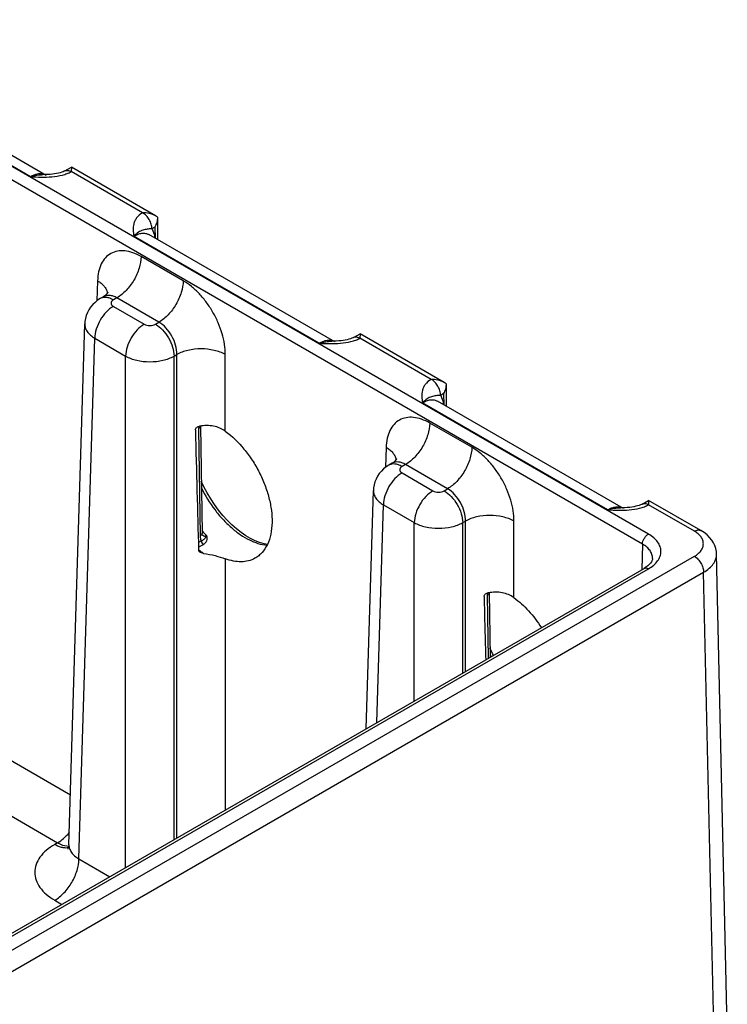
# Model space of a CAD drawing. Header units: inches. Extents: x 0 to 34, y 0 to 22.
# Tile 54 of 56: x 27 to 28.6, y 15 to 17.2. Entities that reach past the tile are written whole.
import ezdxf

# ---------------------------------------------------------------- set-up
doc = ezdxf.new("R2010")
doc.units = ezdxf.units.IN
doc.header["$LTSCALE"] = 1.87
doc.header["$MEASUREMENT"] = 0
doc.layers.get('0').update_dxf_attribs({"linetype": 'CONTINUOUS'})

msp = doc.modelspace()

# ---------------------------------------------------------------- linework, layer by layer
at = {"color": 7, "linetype": 'CONTINUOUS'}
for p, q in [((28.4656, 16.0655), (23.2343, 19.086)), ((28.4522, 16.0425), (23.2209, 19.063)), ((27.0938, 16.883), (26.6697, 17.1278)), ((27.0581, 16.8799), (26.6355, 17.1239)), ((27.1362, 16.8932), (27.151, 16.9015)), ((27.151, 16.9015), (27.1507, 16.8916)), ((27.3429, 16.7907), (27.151, 16.9015)), ((27.0866, 16.8847), (27.0866, 16.8847)), ((27.3131, 16.7977), (27.1507, 16.8915)), ((27.347, 16.7879), (27.3429, 16.7907)), ((27.347, 16.7879), (27.3474, 16.7366)), ((27.7157, 16.5003), (27.2931, 16.7442)), ((27.7515, 16.5033), (27.3273, 16.7481)), ((27.3415, 16.7653), (27.3347, 16.7612)), ((27.3415, 16.7653), (27.3417, 16.7398)), ((27.4058, 16.6428), (27.3099, 16.6981)), ((27.2107, 16.6428), (27.2093, 16.597)), ((27.2243, 16.6064), (27.2167, 16.602)), ((27.2548, 16.6037), (27.2467, 16.599)), ((27.3506, 16.5483), (27.2548, 16.6037)), ((27.2467, 16.5843), (27.3171, 16.5437)), ((27.1456, 15.3572), (27.1815, 16.5447)), ((27.3426, 16.5437), (27.3506, 16.5483)), ((27.7938, 16.5135), (27.8086, 16.5218)), ((27.8086, 16.5218), (27.8083, 16.5119)), ((28.0005, 16.411), (27.8086, 16.5218)), ((27.1684, 15.3251), (27.2043, 16.5117)), ((27.2043, 16.5117), (27.2747, 16.4711)), ((27.7442, 16.505), (27.7442, 16.505)), ((27.9707, 16.418), (27.8083, 16.5118)), ((27.385, 16.4711), (27.3914, 16.4748)), ((27.3914, 15.3725), (27.3914, 16.4748)), ((27.5017, 16.3001), (27.5017, 16.4748)), ((27.2747, 15.3051), (27.2747, 16.4711)), ((27.385, 15.3688), (27.385, 16.4711)), ((28.0046, 16.4082), (28.0005, 16.411)), ((28.0046, 16.4082), (28.005, 16.3569)), ((27.9991, 16.3856), (27.9924, 16.3816)), ((27.9991, 16.3856), (27.9993, 16.3602)), ((28.3733, 16.1206), (27.9507, 16.3645)), ((28.4091, 16.1236), (27.9849, 16.3685)), ((28.0634, 16.2631), (27.9675, 16.3184)), ((27.4411, 16.3108), (27.4408, 16.3054)), ((27.4408, 16.3054), (27.4445, 16.061)), ((27.4452, 16.3115), (27.4489, 16.0671)), ((27.8683, 16.2631), (27.8669, 16.2173)), ((27.8819, 16.2267), (27.8743, 16.2223)), ((27.9124, 16.224), (27.9043, 16.2193)), ((28.0082, 16.1687), (27.9124, 16.224)), ((27.9043, 16.2047), (27.9747, 16.164)), ((27.8226, 15.6215), (27.8391, 16.165)), ((28.0002, 16.164), (28.0082, 16.1687)), ((28.4514, 16.1338), (28.4662, 16.1421)), ((28.4662, 16.1421), (28.466, 16.1322)), ((28.5853, 16.0733), (28.4662, 16.1421)), ((27.8469, 15.6355), (27.8619, 16.132)), ((27.8619, 16.132), (27.9323, 16.0914)), ((28.4018, 16.1253), (28.4018, 16.1253)), ((28.5703, 16.0719), (28.466, 16.1321)), ((28.0426, 16.0914), (28.049, 16.0951)), ((28.049, 15.7522), (28.049, 16.0951)), ((28.1593, 15.9204), (28.1593, 16.0951)), ((27.9323, 15.6848), (27.9323, 16.0914)), ((28.0426, 15.7485), (28.0426, 16.0914)), ((27.4472, 16.0498), (27.4404, 16.0459)), ((27.4514, 16.0412), (27.4407, 16.0352)), ((28.4522, 16.0425), (28.4504, 15.9839)), ((26.2793, 14.6919), (28.5703, 16.0147)), ((27.5017, 16.009), (27.5017, 15.4361)), ((28.475, 16.01), (28.475, 16.01)), ((28.6208, 16.02), (28.6208, 16.02)), ((28.6453, 14.9332), (28.6208, 16.02)), ((26.3189, 14.7533), (28.4561, 15.9872)), ((26.3285, 14.7523), (28.4656, 15.9863)), ((26.3005, 14.6556), (28.5915, 15.9784)), ((28.6161, 14.8917), (28.5915, 15.9784)), ((28.0987, 15.9311), (28.0984, 15.9257)), ((28.0984, 15.9257), (28.1006, 15.782)), ((28.1028, 15.9318), (28.105, 15.7845)), ((26.844, 15.6471), (27.149, 15.471)), ((26.7889, 15.5527), (27.1196, 15.3617)), ((27.1196, 15.3617), (27.1133, 15.358)), ((27.1684, 15.3251), (27.2388, 15.2844)), ((27.1133, 15.2306), (27.1295, 15.2213))]:
    msp.add_line(p, q, dxfattribs=at)
for points in [[(27.0966, 16.8849), (27.0905, 16.8847), (27.0866, 16.8847)], [(27.1362, 16.8932), (27.1346, 16.8924), (27.132, 16.8913), (27.129, 16.8901), (27.1255, 16.889), (27.1217, 16.888), (27.1174, 16.8871), (27.1128, 16.8863), (27.1078, 16.8857), (27.1024, 16.8852), (27.0966, 16.8849)], [(27.2344, 16.6166), (27.2344, 16.6166), (27.2341, 16.6159), (27.2333, 16.6146), (27.2319, 16.6127), (27.2299, 16.6106), (27.2273, 16.6084), (27.2243, 16.6064)], [(27.2167, 16.602), (27.2109, 16.5983), (27.2049, 16.5936), (27.1996, 16.5884), (27.1949, 16.5828), (27.1909, 16.5768), (27.1875, 16.5705), (27.1849, 16.5639), (27.183, 16.5571), (27.1819, 16.5501), (27.1815, 16.5447)], [(27.7542, 16.5052), (27.7481, 16.505), (27.7442, 16.505)], [(27.7938, 16.5135), (27.7922, 16.5127), (27.7897, 16.5116), (27.7866, 16.5104), (27.7831, 16.5093), (27.7793, 16.5083), (27.775, 16.5074), (27.7704, 16.5066), (27.7654, 16.506), (27.76, 16.5055), (27.7542, 16.5052)], [(27.892, 16.2369), (27.892, 16.2369), (27.8917, 16.2362), (27.8909, 16.2349), (27.8895, 16.233), (27.8875, 16.2309), (27.8849, 16.2287), (27.8819, 16.2267)], [(27.8743, 16.2223), (27.8685, 16.2186), (27.8625, 16.2139), (27.8572, 16.2087), (27.8525, 16.2031), (27.8485, 16.1971), (27.8451, 16.1908), (27.8425, 16.1842), (27.8406, 16.1774), (27.8395, 16.1704), (27.8391, 16.165)], [(27.5975, 16.0418), (27.59, 16.0432), (27.58, 16.046), (27.5697, 16.0501), (27.5592, 16.0552), (27.5486, 16.0615), (27.5378, 16.0688), (27.5271, 16.0772), (27.5165, 16.0865), (27.5062, 16.0968), (27.4961, 16.1079), (27.4864, 16.1198), (27.4771, 16.1324), (27.4685, 16.1455), (27.4604, 16.159), (27.453, 16.1729), (27.4471, 16.1856)], [(28.4119, 16.1255), (28.4057, 16.1253), (28.4018, 16.1253)], [(28.4514, 16.1338), (28.4499, 16.133), (28.4473, 16.1319), (28.4442, 16.1307), (28.4408, 16.1296), (28.4369, 16.1286), (28.4327, 16.1277), (28.428, 16.1269), (28.423, 16.1263), (28.4176, 16.1258), (28.4119, 16.1255)], [(28.6208, 16.02), (28.6204, 16.0257), (28.6191, 16.0324), (28.6169, 16.039), (28.6138, 16.0454), (28.6099, 16.0517), (28.605, 16.0577), (28.5993, 16.0634), (28.5926, 16.0687), (28.5853, 16.0733)], [(27.4495, 16.0633), (27.4495, 16.0632), (27.4495, 16.0633), (27.4493, 16.0638), (27.4491, 16.0647), (27.4489, 16.0658), (27.4489, 16.0671)], [(28.475, 16.01), (28.4747, 16.0074), (28.4738, 16.0046), (28.4723, 16.0017), (28.4702, 15.9987), (28.4674, 15.9957), (28.4641, 15.9927), (28.4601, 15.9897), (28.4561, 15.9872)], [(28.1129, 15.7891), (28.1106, 15.7932), (28.1047, 15.8059)], [(27.1456, 15.3572), (27.1453, 15.3544), (27.1447, 15.3514), (27.1439, 15.3491), (27.1432, 15.3476), (27.143, 15.3472)]]:
    msp.add_lwpolyline(points, dxfattribs=at)
for centre, radius, start, end in [((27.0809, 16.8597), 0.0267, 75.1818, 77.2551), ((27.0811, 16.8605), 0.0258, 69.9991, 75.1943), ((27.0815, 16.8615), 0.0248, 60.0383, 70.0007), ((27.2061, 16.6103), 0.0274, 10.996, 12.4163), ((27.2065, 16.6104), 0.0271, 8.5605, 10.9976), ((27.7385, 16.48), 0.0267, 75.1818, 77.2551), ((27.7387, 16.4808), 0.0258, 69.9991, 75.1943), ((27.7391, 16.4818), 0.0248, 60.0383, 70.0007), ((27.8637, 16.2306), 0.0274, 10.996, 12.4163), ((27.8641, 16.2307), 0.0271, 8.5605, 10.9976), ((28.3961, 16.1003), 0.0267, 75.1819, 77.2551), ((28.3963, 16.1011), 0.0258, 69.9991, 75.1944), ((28.3967, 16.1021), 0.0248, 60.0383, 70.0007), ((27.6416, 16.2485), 0.2611, 222.3974, 225.5883), ((27.4575, 16.0717), 0.0116, 224.7185, 226.1976), ((27.4569, 16.0712), 0.0108, 226.1708, 230.1843), ((27.5824, 16.2011), 0.2221, 230.4, 230.586), ((27.5796, 16.1976), 0.2176, 230.5821, 231.8801), ((27.5733, 16.1897), 0.2074, 231.8771, 234.2605), ((28.3818, 15.9271), 0.3086, 206.1537, 207.233)]:
    msp.add_arc(centre, radius, start, end, dxfattribs=at)
for centre, end_param in [((27.4465, 18.4136), -4.007786), ((28.1041, 18.0339), -4.053126)]:
    msp.add_ellipse(centre, major_axis=(-0.0556, 3.6807), ratio=0.014852, start_param=-4.101894, end_param=end_param, dxfattribs=at)
for points, knots in [([(27.0581, 16.8799), (27.0662, 16.8796), (27.0825, 16.8789), (27.1067, 16.8795), (27.1264, 16.8824), (27.141, 16.8868), (27.1477, 16.8898), (27.1507, 16.8915)], [0, 0, 0, 0, 0.258718, 0.517218, 0.769281, 0.888584, 1, 1, 1, 1]), ([(27.0868, 16.8857), (27.0823, 16.8867), (27.0749, 16.8865), (27.0654, 16.8836), (27.0605, 16.8813), (27.0581, 16.8799)], [0, 0, 0, 0, 0.458796, 0.718495, 1, 1, 1, 1]), ([(27.0581, 16.8799), (27.0628, 16.8815), (27.0722, 16.8839), (27.0819, 16.8847), (27.0866, 16.8847)], [0, 0, 0, 0, 0.511827, 1, 1, 1, 1]), ([(27.1362, 16.8932), (27.1371, 16.8938), (27.1394, 16.8945), (27.143, 16.8946), (27.1469, 16.8936), (27.1495, 16.8923), (27.1507, 16.8916)], [0, 0, 0, 0, 0.217063, 0.449866, 0.709295, 1, 1, 1, 1]), ([(27.3131, 16.7977), (27.308, 16.7947), (27.3013, 16.789), (27.2955, 16.7796), (27.2922, 16.7703), (27.2913, 16.7583), (27.2925, 16.7489), (27.2931, 16.7442)], [0, 0, 0, 0, 0.290728, 0.417976, 0.537886, 0.768872, 1, 1, 1, 1]), ([(27.3429, 16.7907), (27.3385, 16.7932), (27.3286, 16.7967), (27.3183, 16.7978), (27.3131, 16.7977)], [0, 0, 0, 0, 0.492348, 1, 1, 1, 1]), ([(27.3347, 16.7612), (27.3347, 16.7647), (27.3334, 16.772), (27.3288, 16.7823), (27.322, 16.7913), (27.3163, 16.796), (27.3132, 16.7977)], [0, 0, 0, 0, 0.236609, 0.49876, 0.761587, 1, 1, 1, 1]), ([(27.347, 16.7876), (27.3471, 16.7838), (27.3459, 16.7761), (27.3432, 16.7688), (27.3415, 16.7653)], [0, 0, 0, 0, 0.498099, 1, 1, 1, 1]), ([(27.3347, 16.7612), (27.3327, 16.7611), (27.3289, 16.7609), (27.3236, 16.7604), (27.3188, 16.7596), (27.312, 16.7578), (27.3029, 16.7532), (27.2965, 16.7476), (27.2931, 16.7442)], [0, 0, 0, 0, 0.134085, 0.24412, 0.346177, 0.451021, 0.693697, 1, 1, 1, 1]), ([(27.2931, 16.7442), (27.2961, 16.746), (27.3021, 16.749), (27.3113, 16.7514), (27.3199, 16.7513), (27.3251, 16.7495), (27.3273, 16.7481)], [0, 0, 0, 0, 0.291535, 0.550968, 0.783272, 1, 1, 1, 1]), ([(27.3347, 16.7612), (27.3356, 16.7598), (27.3388, 16.7532), (27.3403, 16.7459), (27.3409, 16.7404)], [0, 0, 0, 0, 0.231642, 1, 1, 1, 1]), ([(27.3099, 16.6981), (27.3039, 16.7016), (27.2919, 16.7072), (27.2735, 16.7117), (27.2561, 16.7113), (27.2406, 16.7058), (27.2277, 16.6954), (27.2183, 16.6809), (27.2123, 16.6629), (27.2109, 16.6497), (27.2107, 16.6428)], [0, 0, 0, 0, 0.143905, 0.273228, 0.390213, 0.499963, 0.609722, 0.726728, 0.856075, 1, 1, 1, 1]), ([(27.3099, 16.6981), (27.3098, 16.6891), (27.3062, 16.6702), (27.2944, 16.6438), (27.2772, 16.6205), (27.2625, 16.6082), (27.2548, 16.6037)], [0, 0, 0, 0, 0.238289, 0.501086, 0.763293, 1, 1, 1, 1]), ([(27.2107, 16.6428), (27.2136, 16.641), (27.2189, 16.6373), (27.2256, 16.6309), (27.2304, 16.6238), (27.2323, 16.6187), (27.2329, 16.6162)], [0, 0, 0, 0, 0.284891, 0.544792, 0.781448, 1, 1, 1, 1]), ([(27.4058, 16.6428), (27.4056, 16.6338), (27.4021, 16.6149), (27.3902, 16.5884), (27.373, 16.5651), (27.3584, 16.5528), (27.3506, 16.5483)], [0, 0, 0, 0, 0.238289, 0.501086, 0.763293, 1, 1, 1, 1]), ([(27.5017, 16.4748), (27.5017, 16.4825), (27.5003, 16.4985), (27.4948, 16.5227), (27.486, 16.5471), (27.4741, 16.5709), (27.4597, 16.5931), (27.4433, 16.613), (27.4254, 16.6298), (27.4124, 16.6389), (27.4058, 16.6428)], [0, 0, 0, 0, 0.115469, 0.239398, 0.369287, 0.502126, 0.63467, 0.763698, 0.886267, 1, 1, 1, 1]), ([(27.2548, 16.6037), (27.2521, 16.6052), (27.2468, 16.6077), (27.2387, 16.6096), (27.231, 16.6093), (27.2263, 16.6076), (27.2243, 16.6064)], [0, 0, 0, 0, 0.285929, 0.543667, 0.778182, 1, 1, 1, 1]), ([(27.2467, 16.599), (27.2441, 16.6006), (27.2388, 16.6031), (27.2308, 16.605), (27.2232, 16.6048), (27.2187, 16.6032), (27.2167, 16.602)], [0, 0, 0, 0, 0.289808, 0.549056, 0.782233, 1, 1, 1, 1]), ([(27.2467, 16.599), (27.2459, 16.5986), (27.2445, 16.5976), (27.2428, 16.5958), (27.2417, 16.5938), (27.2413, 16.5917), (27.2417, 16.5896), (27.2428, 16.5876), (27.2445, 16.5858), (27.2459, 16.5848), (27.2467, 16.5843)], [0, 0, 0, 0, 0.144897, 0.274522, 0.391113, 0.5, 0.608887, 0.725478, 0.855103, 1, 1, 1, 1]), ([(27.2467, 16.5843), (27.2408, 16.5809), (27.2295, 16.5715), (27.2163, 16.5535), (27.2071, 16.5332), (27.2044, 16.5186), (27.2043, 16.5117)], [0, 0, 0, 0, 0.236707, 0.498914, 0.761711, 1, 1, 1, 1]), ([(27.1815, 16.5447), (27.1814, 16.5417), (27.1823, 16.5353), (27.187, 16.5264), (27.1945, 16.5183), (27.2008, 16.5138), (27.2043, 16.5117)], [0, 0, 0, 0, 0.217043, 0.449804, 0.709304, 1, 1, 1, 1]), ([(27.3171, 16.5437), (27.3112, 16.5403), (27.2999, 16.5308), (27.2867, 16.5129), (27.2775, 16.4925), (27.2748, 16.478), (27.2747, 16.4711)], [0, 0, 0, 0, 0.236707, 0.498914, 0.761711, 1, 1, 1, 1]), ([(27.3171, 16.5437), (27.3189, 16.5427), (27.3231, 16.5411), (27.3298, 16.5404), (27.3366, 16.5411), (27.3408, 16.5427), (27.3426, 16.5437)], [0, 0, 0, 0, 0.237219, 0.5, 0.762781, 1, 1, 1, 1]), ([(27.3426, 16.5437), (27.3485, 16.5403), (27.3598, 16.5308), (27.373, 16.5129), (27.3822, 16.4925), (27.3849, 16.478), (27.385, 16.4711)], [0, 0, 0, 0, 0.236707, 0.498914, 0.761711, 1, 1, 1, 1]), ([(27.3914, 16.4748), (27.3915, 16.4818), (27.3893, 16.4965), (27.3807, 16.5172), (27.3678, 16.5354), (27.3566, 16.5449), (27.3506, 16.5483)], [0, 0, 0, 0, 0.240619, 0.503494, 0.764478, 1, 1, 1, 1]), ([(27.7157, 16.5003), (27.7238, 16.4999), (27.7401, 16.4992), (27.7643, 16.4998), (27.7841, 16.5027), (27.7986, 16.5071), (27.8053, 16.5101), (27.8083, 16.5118)], [0, 0, 0, 0, 0.258718, 0.517218, 0.769281, 0.888584, 1, 1, 1, 1]), ([(27.7444, 16.506), (27.7399, 16.507), (27.7325, 16.5068), (27.723, 16.5039), (27.7181, 16.5016), (27.7157, 16.5003)], [0, 0, 0, 0, 0.458796, 0.718495, 1, 1, 1, 1]), ([(27.7157, 16.5003), (27.7204, 16.5018), (27.7298, 16.5042), (27.7395, 16.505), (27.7442, 16.505)], [0, 0, 0, 0, 0.511827, 1, 1, 1, 1]), ([(27.7938, 16.5135), (27.7948, 16.5141), (27.797, 16.5148), (27.8006, 16.5149), (27.8045, 16.5139), (27.8071, 16.5126), (27.8083, 16.5119)], [0, 0, 0, 0, 0.217063, 0.449866, 0.709295, 1, 1, 1, 1]), ([(27.5017, 16.4748), (27.4979, 16.4769), (27.4896, 16.4806), (27.4713, 16.4859), (27.4465, 16.4885), (27.4217, 16.4859), (27.4034, 16.4806), (27.3952, 16.4769), (27.3914, 16.4748)], [0, 0, 0, 0, 0.113812, 0.237022, 0.5, 0.762978, 0.886188, 1, 1, 1, 1]), ([(27.2747, 16.4711), (27.2785, 16.4689), (27.2867, 16.4652), (27.305, 16.4598), (27.3298, 16.4572), (27.3546, 16.4598), (27.3729, 16.4652), (27.3812, 16.4689), (27.385, 16.4711)], [0, 0, 0, 0, 0.113914, 0.237141, 0.499999, 0.762858, 0.886085, 1, 1, 1, 1]), ([(27.9707, 16.418), (27.9656, 16.415), (27.9589, 16.4093), (27.9531, 16.3999), (27.9498, 16.3906), (27.9489, 16.3786), (27.9501, 16.3692), (27.9507, 16.3645)], [0, 0, 0, 0, 0.290728, 0.417976, 0.537886, 0.768872, 1, 1, 1, 1]), ([(28.0005, 16.411), (27.9961, 16.4135), (27.9862, 16.417), (27.9759, 16.4181), (27.9707, 16.418)], [0, 0, 0, 0, 0.492348, 1, 1, 1, 1]), ([(27.9924, 16.3816), (27.9924, 16.385), (27.991, 16.3923), (27.9864, 16.4026), (27.9797, 16.4116), (27.9739, 16.4163), (27.9708, 16.418)], [0, 0, 0, 0, 0.236609, 0.49876, 0.761587, 1, 1, 1, 1]), ([(28.0046, 16.4079), (28.0047, 16.4041), (28.0036, 16.3964), (28.0008, 16.3891), (27.9991, 16.3856)], [0, 0, 0, 0, 0.498099, 1, 1, 1, 1]), ([(27.9924, 16.3816), (27.9903, 16.3814), (27.9865, 16.3812), (27.9812, 16.3807), (27.9764, 16.3799), (27.9696, 16.3781), (27.9605, 16.3735), (27.9541, 16.3679), (27.9507, 16.3645)], [0, 0, 0, 0, 0.134085, 0.24412, 0.346177, 0.451021, 0.693697, 1, 1, 1, 1]), ([(27.9507, 16.3645), (27.9537, 16.3663), (27.9597, 16.3693), (27.9689, 16.3717), (27.9775, 16.3716), (27.9827, 16.3698), (27.9849, 16.3685)], [0, 0, 0, 0, 0.291535, 0.550968, 0.783272, 1, 1, 1, 1]), ([(27.9924, 16.3816), (27.9932, 16.3801), (27.9964, 16.3735), (27.9979, 16.3662), (27.9985, 16.3607)], [0, 0, 0, 0, 0.231642, 1, 1, 1, 1]), ([(27.9675, 16.3184), (27.9615, 16.3219), (27.9496, 16.3276), (27.9311, 16.332), (27.9138, 16.3316), (27.8982, 16.3261), (27.8854, 16.3157), (27.8759, 16.3012), (27.87, 16.2832), (27.8685, 16.27), (27.8683, 16.2631)], [0, 0, 0, 0, 0.143905, 0.273228, 0.390213, 0.499963, 0.609722, 0.726728, 0.856075, 1, 1, 1, 1]), ([(27.9675, 16.3184), (27.9674, 16.3094), (27.9638, 16.2905), (27.952, 16.2641), (27.9348, 16.2408), (27.9201, 16.2285), (27.9124, 16.224)], [0, 0, 0, 0, 0.238289, 0.501086, 0.763293, 1, 1, 1, 1]), ([(27.4336, 16.3029), (27.4336, 16.304), (27.4343, 16.3061), (27.4366, 16.3087), (27.4397, 16.3105), (27.442, 16.3111), (27.4432, 16.3113)], [0, 0, 0, 0, 0.227688, 0.475079, 0.734738, 1, 1, 1, 1]), ([(27.4447, 16.3092), (27.4445, 16.3089), (27.4436, 16.3073), (27.442, 16.3061), (27.4408, 16.3054)], [0, 0, 0, 0, 0.223494, 1, 1, 1, 1]), ([(27.5017, 16.3001), (27.4978, 16.3029), (27.4892, 16.3077), (27.4746, 16.3118), (27.4591, 16.313), (27.4485, 16.3121), (27.4432, 16.3113)], [0, 0, 0, 0, 0.234921, 0.480546, 0.736603, 1, 1, 1, 1]), ([(27.4452, 16.3115), (27.4452, 16.3113), (27.4452, 16.3105), (27.4449, 16.3098), (27.4447, 16.3092)], [0, 0, 0, 0, 0.245114, 1, 1, 1, 1]), ([(27.5017, 16.3001), (27.5175, 16.2885), (27.5393, 16.267), (27.5634, 16.2341), (27.5793, 16.2066), (27.5922, 16.1778), (27.6016, 16.1486), (27.6072, 16.1199), (27.6084, 16.101), (27.6082, 16.0919)], [0, 0, 0, 0, 0.244158, 0.374462, 0.506623, 0.637845, 0.765395, 0.886769, 1, 1, 1, 1]), ([(27.8683, 16.2631), (27.8712, 16.2613), (27.8765, 16.2577), (27.8832, 16.2512), (27.888, 16.2441), (27.8899, 16.239), (27.8905, 16.2365)], [0, 0, 0, 0, 0.284891, 0.544792, 0.781448, 1, 1, 1, 1]), ([(28.0634, 16.2631), (28.0632, 16.2541), (28.0597, 16.2352), (28.0478, 16.2087), (28.0306, 16.1854), (28.016, 16.1731), (28.0082, 16.1687)], [0, 0, 0, 0, 0.238289, 0.501086, 0.763293, 1, 1, 1, 1]), ([(28.1593, 16.0951), (28.1593, 16.1028), (28.1579, 16.1189), (28.1524, 16.143), (28.1436, 16.1675), (28.1317, 16.1912), (28.1173, 16.2134), (28.1009, 16.2333), (28.083, 16.2501), (28.07, 16.2592), (28.0634, 16.2631)], [0, 0, 0, 0, 0.115469, 0.239398, 0.369287, 0.502126, 0.63467, 0.763698, 0.886267, 1, 1, 1, 1]), ([(27.9124, 16.224), (27.9097, 16.2255), (27.9045, 16.228), (27.8963, 16.2299), (27.8886, 16.2296), (27.8839, 16.2279), (27.8819, 16.2267)], [0, 0, 0, 0, 0.285929, 0.543666, 0.778182, 1, 1, 1, 1]), ([(27.9043, 16.2193), (27.9017, 16.2209), (27.8964, 16.2234), (27.8884, 16.2253), (27.8808, 16.2251), (27.8763, 16.2235), (27.8743, 16.2223)], [0, 0, 0, 0, 0.289808, 0.549056, 0.782233, 1, 1, 1, 1]), ([(27.9043, 16.2193), (27.9035, 16.2189), (27.9021, 16.2179), (27.9004, 16.2161), (27.8993, 16.2141), (27.8989, 16.212), (27.8993, 16.2099), (27.9004, 16.2079), (27.9021, 16.2061), (27.9035, 16.2051), (27.9043, 16.2047)], [0, 0, 0, 0, 0.144897, 0.274522, 0.391113, 0.5, 0.608887, 0.725478, 0.855103, 1, 1, 1, 1]), ([(27.9043, 16.2047), (27.8984, 16.2012), (27.8871, 16.1918), (27.8739, 16.1738), (27.8647, 16.1535), (27.862, 16.1389), (27.8619, 16.132)], [0, 0, 0, 0, 0.236707, 0.498914, 0.761711, 1, 1, 1, 1]), ([(27.4472, 16.1708), (27.4558, 16.1534), (27.471, 16.1285), (27.4953, 16.0992), (27.5148, 16.08), (27.5351, 16.0641), (27.5614, 16.0485), (27.5828, 16.0412), (27.5966, 16.04)], [0, 0, 0, 0, 0.283235, 0.421692, 0.554743, 0.680356, 0.796983, 1, 1, 1, 1]), ([(27.8391, 16.165), (27.839, 16.162), (27.8399, 16.1556), (27.8446, 16.1467), (27.8521, 16.1386), (27.8584, 16.1341), (27.8619, 16.132)], [0, 0, 0, 0, 0.217043, 0.449804, 0.709304, 1, 1, 1, 1]), ([(27.9747, 16.164), (27.9688, 16.1606), (27.9575, 16.1511), (27.9443, 16.1332), (27.9351, 16.1128), (27.9324, 16.0983), (27.9323, 16.0914)], [0, 0, 0, 0, 0.236707, 0.498914, 0.761711, 1, 1, 1, 1]), ([(27.9747, 16.164), (27.9765, 16.163), (27.9807, 16.1614), (27.9875, 16.1607), (27.9942, 16.1614), (27.9984, 16.163), (28.0002, 16.164)], [0, 0, 0, 0, 0.237219, 0.5, 0.762781, 1, 1, 1, 1]), ([(28.0002, 16.164), (28.0061, 16.1606), (28.0174, 16.1511), (28.0306, 16.1332), (28.0398, 16.1128), (28.0425, 16.0983), (28.0426, 16.0914)], [0, 0, 0, 0, 0.236707, 0.498914, 0.761711, 1, 1, 1, 1]), ([(28.049, 16.0951), (28.0491, 16.1021), (28.0469, 16.1168), (28.0383, 16.1375), (28.0254, 16.1557), (28.0142, 16.1652), (28.0082, 16.1687)], [0, 0, 0, 0, 0.240619, 0.503493, 0.764478, 1, 1, 1, 1]), ([(28.3733, 16.1206), (28.3814, 16.1202), (28.3977, 16.1195), (28.4219, 16.1201), (28.4417, 16.123), (28.4562, 16.1274), (28.4629, 16.1304), (28.466, 16.1321)], [0, 0, 0, 0, 0.258718, 0.517218, 0.769281, 0.888584, 1, 1, 1, 1]), ([(28.402, 16.1263), (28.3975, 16.1273), (28.3901, 16.1271), (28.3806, 16.1242), (28.3757, 16.1219), (28.3733, 16.1206)], [0, 0, 0, 0, 0.458796, 0.718495, 1, 1, 1, 1]), ([(28.3733, 16.1206), (28.378, 16.1221), (28.3874, 16.1245), (28.3971, 16.1253), (28.4018, 16.1253)], [0, 0, 0, 0, 0.511827, 1, 1, 1, 1]), ([(28.4514, 16.1338), (28.4524, 16.1344), (28.4546, 16.1351), (28.4583, 16.1352), (28.4622, 16.1342), (28.4647, 16.1329), (28.466, 16.1322)], [0, 0, 0, 0, 0.217063, 0.449866, 0.709295, 1, 1, 1, 1]), ([(28.1593, 16.0951), (28.1555, 16.0972), (28.1472, 16.1009), (28.1289, 16.1062), (28.1041, 16.1088), (28.0793, 16.1062), (28.061, 16.1009), (28.0528, 16.0972), (28.049, 16.0951)], [0, 0, 0, 0, 0.113812, 0.237022, 0.5, 0.762978, 0.886188, 1, 1, 1, 1]), ([(27.6082, 16.0919), (27.608, 16.0828), (27.6063, 16.0655), (27.5988, 16.0419), (27.5884, 16.0257), (27.578, 16.0158), (27.5722, 16.0119), (27.5692, 16.0102)], [0, 0, 0, 0, 0.288225, 0.547008, 0.78055, 0.891268, 1, 1, 1, 1]), ([(27.9323, 16.0914), (27.9361, 16.0892), (27.9444, 16.0855), (27.9627, 16.0801), (27.9875, 16.0775), (28.0122, 16.0801), (28.0306, 16.0855), (28.0388, 16.0892), (28.0426, 16.0914)], [0, 0, 0, 0, 0.113914, 0.237141, 0.499999, 0.762858, 0.886085, 1, 1, 1, 1]), ([(28.5703, 16.0719), (28.5716, 16.0726), (28.5742, 16.0739), (28.5783, 16.0748), (28.582, 16.0747), (28.5843, 16.0739), (28.5853, 16.0733)], [0, 0, 0, 0, 0.289813, 0.549055, 0.782233, 1, 1, 1, 1]), ([(28.5703, 16.0147), (28.5734, 16.0165), (28.579, 16.0203), (28.5856, 16.0273), (28.5898, 16.0351), (28.5913, 16.0433), (28.5898, 16.0515), (28.5856, 16.0592), (28.579, 16.0662), (28.5734, 16.0701), (28.5703, 16.0719)], [0, 0, 0, 0, 0.144895, 0.274516, 0.391103, 0.499989, 0.608879, 0.725474, 0.855102, 1, 1, 1, 1]), ([(27.4489, 16.0671), (27.4489, 16.0666), (27.4487, 16.0654), (27.4478, 16.0637), (27.4463, 16.0622), (27.4451, 16.0614), (27.4445, 16.061)], [0, 0, 0, 0, 0.215959, 0.448305, 0.708154, 1, 1, 1, 1]), ([(27.4445, 16.061), (27.4445, 16.0599), (27.4447, 16.0561), (27.4458, 16.0522), (27.4472, 16.0498)], [0, 0, 0, 0, 0.27479, 1, 1, 1, 1]), ([(27.4589, 16.062), (27.4582, 16.0606), (27.4568, 16.0581), (27.4545, 16.0546), (27.4514, 16.0516), (27.4487, 16.0503), (27.4472, 16.0498)], [0, 0, 0, 0, 0.267042, 0.494111, 0.726616, 1, 1, 1, 1]), ([(27.4472, 16.0498), (27.4472, 16.0482), (27.4481, 16.0449), (27.4501, 16.0423), (27.4514, 16.0412)], [0, 0, 0, 0, 0.488349, 1, 1, 1, 1]), ([(27.45, 16.0629), (27.4506, 16.0624), (27.4519, 16.0615), (27.4542, 16.0608), (27.4566, 16.061), (27.4581, 16.0616), (27.4589, 16.062)], [0, 0, 0, 0, 0.248559, 0.489851, 0.73601, 1, 1, 1, 1]), ([(27.4589, 16.062), (27.4595, 16.06), (27.4602, 16.056), (27.4594, 16.05), (27.4564, 16.0447), (27.4532, 16.0422), (27.4514, 16.0412)], [0, 0, 0, 0, 0.258892, 0.500073, 0.740464, 1, 1, 1, 1]), ([(28.4522, 16.0425), (28.4522, 16.0447), (28.4531, 16.0493), (28.456, 16.0557), (28.4601, 16.0614), (28.4637, 16.0644), (28.4656, 16.0655)], [0, 0, 0, 0, 0.238288, 0.501086, 0.763293, 1, 1, 1, 1]), ([(28.4656, 15.9863), (28.4699, 15.9887), (28.4776, 15.9941), (28.4868, 16.0038), (28.4927, 16.0145), (28.4947, 16.0259), (28.4927, 16.0373), (28.4868, 16.048), (28.4776, 16.0577), (28.4699, 16.063), (28.4656, 16.0655)], [0, 0, 0, 0, 0.144896, 0.274522, 0.391113, 0.5, 0.608887, 0.725478, 0.855104, 1, 1, 1, 1]), ([(27.4436, 16.0244), (27.4429, 16.0249), (27.4416, 16.0262), (27.4409, 16.028), (27.4409, 16.0289)], [0, 0, 0, 0, 0.515612, 1, 1, 1, 1]), ([(28.475, 16.01), (28.4751, 16.013), (28.4741, 16.0193), (28.4695, 16.0282), (28.462, 16.0361), (28.4557, 16.0405), (28.4522, 16.0425)], [0, 0, 0, 0, 0.218122, 0.45082, 0.709767, 1, 1, 1, 1]), ([(27.4522, 16.0213), (27.4506, 16.0215), (27.4476, 16.0221), (27.4448, 16.0235), (27.4436, 16.0244)], [0, 0, 0, 0, 0.511522, 1, 1, 1, 1]), ([(27.4522, 16.0213), (27.4612, 16.0202), (27.4779, 16.0168), (27.4942, 16.0119), (27.5017, 16.009)], [0, 0, 0, 0, 0.534522, 1, 1, 1, 1]), ([(27.5692, 16.0102), (27.5646, 16.0076), (27.5544, 16.0036), (27.5376, 16.0015), (27.5196, 16.0032), (27.5077, 16.0068), (27.5017, 16.009)], [0, 0, 0, 0, 0.228678, 0.466864, 0.722328, 1, 1, 1, 1]), ([(28.5703, 16.0147), (28.5733, 16.013), (28.5789, 16.0083), (28.5855, 15.9993), (28.5901, 15.9891), (28.5915, 15.9818), (28.5915, 15.9784)], [0, 0, 0, 0, 0.236707, 0.498914, 0.761711, 1, 1, 1, 1]), ([(28.5915, 15.9784), (28.596, 15.981), (28.6041, 15.9866), (28.6136, 15.9968), (28.6196, 16.0081), (28.6209, 16.0161), (28.6208, 16.02)], [0, 0, 0, 0, 0.290541, 0.54985, 0.7826, 1, 1, 1, 1]), ([(28.4561, 15.9872), (28.4567, 15.9876), (28.4582, 15.9881), (28.4606, 15.9882), (28.4631, 15.9876), (28.4648, 15.9868), (28.4656, 15.9863)], [0, 0, 0, 0, 0.217767, 0.450948, 0.710187, 1, 1, 1, 1]), ([(28.0912, 15.9232), (28.0912, 15.9243), (28.0919, 15.9265), (28.0942, 15.929), (28.0973, 15.9308), (28.0996, 15.9314), (28.1008, 15.9316)], [0, 0, 0, 0, 0.227688, 0.475079, 0.734738, 1, 1, 1, 1]), ([(28.1023, 15.9295), (28.1021, 15.9292), (28.1012, 15.9276), (28.0997, 15.9264), (28.0984, 15.9257)], [0, 0, 0, 0, 0.223494, 1, 1, 1, 1]), ([(28.1593, 15.9204), (28.1554, 15.9232), (28.1468, 15.928), (28.1323, 15.9321), (28.1167, 15.9333), (28.1061, 15.9324), (28.1008, 15.9316)], [0, 0, 0, 0, 0.234921, 0.480546, 0.736603, 1, 1, 1, 1]), ([(28.1028, 15.9318), (28.1028, 15.9316), (28.1028, 15.9308), (28.1026, 15.9301), (28.1023, 15.9295)], [0, 0, 0, 0, 0.245114, 1, 1, 1, 1]), ([(28.1593, 15.9204), (28.1713, 15.9116), (28.1943, 15.8904), (28.2132, 15.8655), (28.2219, 15.852)], [0, 0, 0, 0, 0.482607, 1, 1, 1, 1]), ([(27.1196, 15.3617), (27.1246, 15.3645), (27.1342, 15.3717), (27.1425, 15.3804), (27.1465, 15.3852)], [0, 0, 0, 0, 0.477753, 1, 1, 1, 1]), ([(27.1133, 15.358), (27.1064, 15.3541), (27.094, 15.3455), (27.0792, 15.3299), (27.0698, 15.3126), (27.0665, 15.2943), (27.0698, 15.276), (27.0792, 15.2587), (27.094, 15.2431), (27.1064, 15.2346), (27.1133, 15.2306)], [0, 0, 0, 0, 0.144896, 0.274522, 0.391113, 0.5, 0.608887, 0.725478, 0.855104, 1, 1, 1, 1]), ([(27.1133, 15.358), (27.1159, 15.3565), (27.1213, 15.3538), (27.1295, 15.3512), (27.1373, 15.3502), (27.1424, 15.3507), (27.1447, 15.3512)], [0, 0, 0, 0, 0.282359, 0.541743, 0.779598, 1, 1, 1, 1]), ([(27.1196, 15.3617), (27.1218, 15.3604), (27.1298, 15.3564), (27.1389, 15.354), (27.1453, 15.3542)], [0, 0, 0, 0, 0.277408, 1, 1, 1, 1]), ([(27.1456, 15.3572), (27.1455, 15.3542), (27.1464, 15.3479), (27.1511, 15.3391), (27.1586, 15.3312), (27.1649, 15.327), (27.1684, 15.3251)], [0, 0, 0, 0, 0.218941, 0.451591, 0.710119, 1, 1, 1, 1]), ([(27.1133, 15.2306), (27.121, 15.2351), (27.1357, 15.2474), (27.1529, 15.2707), (27.1647, 15.2972), (27.1683, 15.3161), (27.1684, 15.3251)], [0, 0, 0, 0, 0.236707, 0.498914, 0.761711, 1, 1, 1, 1])]:
    msp.add_open_spline(points, degree=3, knots=knots, dxfattribs=at)

doc.saveas('drawing.dxf')
